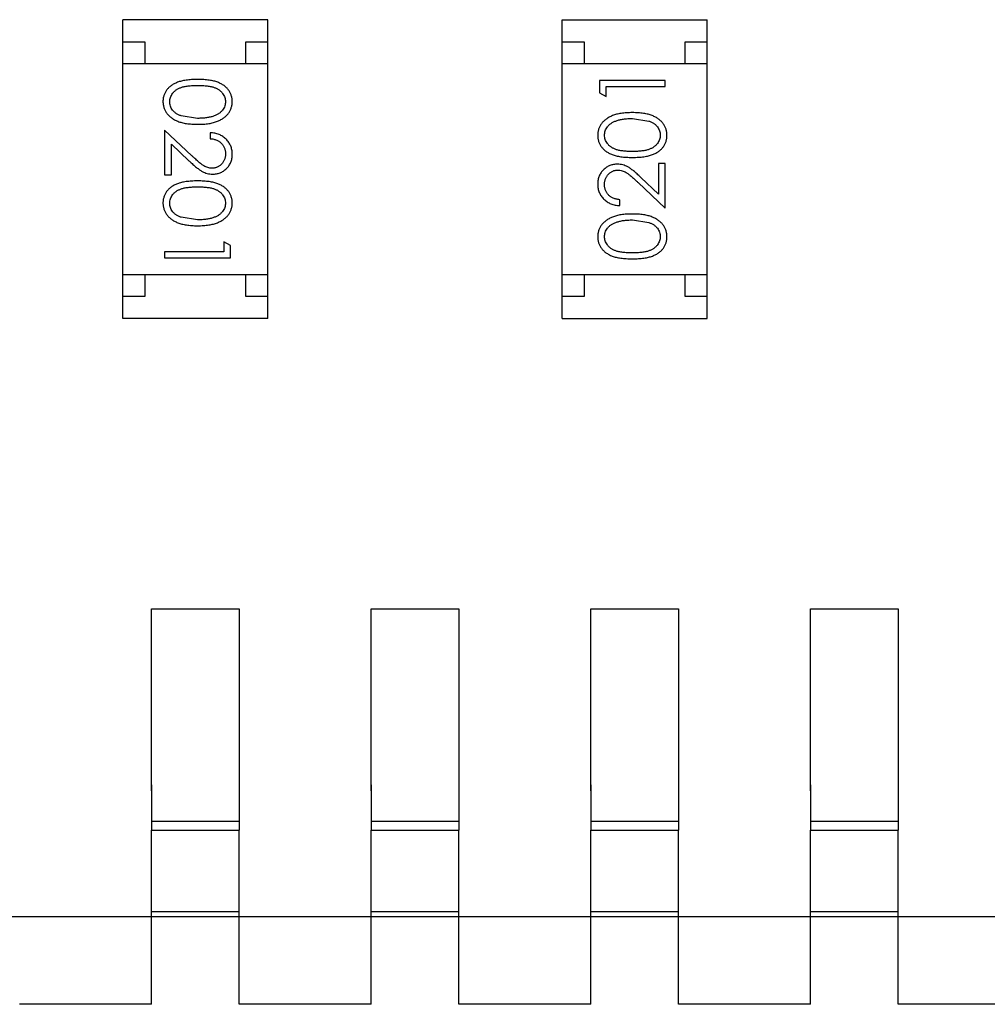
# Model space of a CAD drawing. Header units: inches. Extents: x -13 to 240, y -18 to 126.
# Tile 61 of 112: x 188.43 to 190.63, y 53.07 to 55.31. Entities that reach past the tile are written whole.
import ezdxf

# ---------------------------------------------------------------- set-up
doc = ezdxf.new("R2010")
doc.units = ezdxf.units.IN
doc.header["$LTSCALE"] = 1.21
doc.header["$MEASUREMENT"] = 0
doc.layers.get('0').update_dxf_attribs({"linetype": 'CONTINUOUS'})

msp = doc.modelspace()

# ---------------------------------------------------------------- linework, layer by layer
at = {"color": 7, "linetype": 'Continuous'}
for p, q in [((188.6615, 54.6264), (188.6615, 55.3064)), ((188.9915, 55.3064), (188.6615, 55.3064)), ((188.9915, 54.6264), (188.9915, 55.3064)), ((189.6617, 54.6263), (189.6617, 55.3063)), ((189.6617, 55.3063), (189.9917, 55.3063)), ((189.9917, 54.6263), (189.9917, 55.3063)), ((188.6615, 55.2564), (188.7115, 55.2564)), ((188.7115, 55.2564), (188.7115, 55.2064)), ((188.9415, 55.2064), (188.9415, 55.2564)), ((188.9415, 55.2564), (188.9915, 55.2564)), ((189.6617, 55.2563), (189.7117, 55.2563)), ((189.7117, 55.2563), (189.7117, 55.2063)), ((189.9417, 55.2063), (189.9417, 55.2563)), ((189.9417, 55.2563), (189.9917, 55.2563)), ((188.6615, 55.2064), (188.9915, 55.2064)), ((189.9917, 55.2063), (189.6617, 55.2063)), ((189.7464, 55.1681), (189.7464, 55.1403)), ((189.8964, 55.1681), (189.7464, 55.1681)), ((189.7618, 55.1315), (189.7618, 55.1546)), ((189.7618, 55.1546), (189.8964, 55.1546)), ((189.8964, 55.1546), (189.8964, 55.1681)), ((189.7464, 55.1403), (189.7618, 55.1315)), ((188.8318, 55.0819), (188.7941, 55.0876)), ((189.8214, 55.0815), (189.8591, 55.0759)), ((188.7568, 55.055), (188.7568, 54.9531)), ((188.8189, 54.9968), (188.7568, 55.055)), ((188.8607, 55.0492), (188.8607, 55.0357)), ((188.7722, 54.9531), (188.7722, 55.0229)), ((188.7722, 55.0229), (188.8122, 54.9853)), ((189.881, 54.9796), (189.881, 54.9098)), ((189.8964, 54.9796), (189.881, 54.9796)), ((189.8964, 54.8777), (189.8964, 54.9796)), ((188.7568, 54.9531), (188.7722, 54.9531)), ((189.8343, 54.9359), (189.8964, 54.8777)), ((189.881, 54.9098), (189.841, 54.9473)), ((189.7925, 54.8835), (189.7925, 54.8969)), ((188.8318, 54.8511), (188.7941, 54.8568)), ((189.8214, 54.8508), (189.8591, 54.8451)), ((188.8914, 54.8011), (188.8914, 54.7781)), ((188.9068, 54.7923), (188.8914, 54.8011)), ((188.9068, 54.7646), (188.9068, 54.7923)), ((188.7568, 54.7781), (188.7568, 54.7646)), ((188.8914, 54.7781), (188.7568, 54.7781)), ((188.7568, 54.7646), (188.9068, 54.7646)), ((188.6615, 54.7264), (188.9915, 54.7264)), ((188.7115, 54.7264), (188.7115, 54.6764)), ((188.9415, 54.6764), (188.9415, 54.7264)), ((189.9917, 54.7263), (189.6617, 54.7263)), ((189.7117, 54.7263), (189.7117, 54.6763)), ((189.9417, 54.6763), (189.9417, 54.7263)), ((188.7115, 54.6764), (188.6615, 54.6764)), ((188.9915, 54.6764), (188.9415, 54.6764)), ((189.7117, 54.6763), (189.6617, 54.6763)), ((189.9917, 54.6763), (189.9417, 54.6763)), ((188.9915, 54.6264), (188.6615, 54.6264)), ((189.6617, 54.6263), (189.9917, 54.6263)), ((188.7266, 53.5518), (188.7266, 53.9663)), ((188.7266, 53.9663), (188.9266, 53.9663)), ((188.9266, 53.9663), (188.9266, 53.5518)), ((189.2266, 53.5518), (189.2266, 53.9663)), ((189.2266, 53.9663), (189.4266, 53.9663)), ((189.4266, 53.9663), (189.4266, 53.5518)), ((189.7266, 53.5518), (189.7266, 53.9663)), ((189.7266, 53.9663), (189.9266, 53.9663)), ((189.9266, 53.9663), (189.9266, 53.5518)), ((190.2266, 53.5518), (190.2266, 53.9663)), ((190.2266, 53.9663), (190.4266, 53.9663)), ((190.4266, 53.9663), (190.4266, 53.5518)), ((188.7268, 53.5659), (188.7268, 53.4623)), ((188.9268, 53.4623), (188.9268, 53.5659)), ((189.2268, 53.5659), (189.2268, 53.4623)), ((189.4268, 53.4623), (189.4268, 53.5659)), ((189.7268, 53.5659), (189.7268, 53.4623)), ((189.9268, 53.4623), (189.9268, 53.5659)), ((190.2268, 53.5659), (190.2268, 53.4623)), ((190.4268, 53.4623), (190.4268, 53.5659)), ((188.7268, 53.4833), (188.9268, 53.4833)), ((189.2268, 53.4833), (189.4268, 53.4833)), ((189.7268, 53.4833), (189.9268, 53.4833)), ((190.2268, 53.4833), (190.4268, 53.4833)), ((188.7266, 53.0663), (188.7266, 53.4623)), ((188.7266, 53.4623), (188.9266, 53.4623)), ((188.9266, 53.0663), (188.9266, 53.4623)), ((189.2266, 53.0663), (189.2266, 53.4623)), ((189.2266, 53.4623), (189.4266, 53.4623)), ((189.4266, 53.0663), (189.4266, 53.4623)), ((189.7266, 53.0663), (189.7266, 53.4623)), ((189.7266, 53.4623), (189.9266, 53.4623)), ((189.9266, 53.0663), (189.9266, 53.4623)), ((190.2266, 53.0663), (190.2266, 53.4623)), ((190.2266, 53.4623), (190.4266, 53.4623)), ((190.4266, 53.0663), (190.4266, 53.4623)), ((188.9266, 53.2769), (188.7266, 53.2769)), ((189.4266, 53.2769), (189.2266, 53.2769)), ((189.9266, 53.2769), (189.7266, 53.2769)), ((190.4266, 53.2769), (190.2266, 53.2769)), ((178.5266, 53.2663), (197.6266, 53.2663)), ((188.7266, 53.0663), (188.4266, 53.0663)), ((189.2266, 53.0663), (188.9266, 53.0663)), ((189.7266, 53.0663), (189.4266, 53.0663)), ((190.2266, 53.0663), (189.9266, 53.0663)), ((190.7266, 53.0663), (190.4266, 53.0663))]:
    msp.add_line(p, q, dxfattribs=at)
for points, knots in [([(188.8317, 55.1704), (188.8294, 55.1703), (188.8247, 55.1703), (188.818, 55.17), (188.8116, 55.1695), (188.8057, 55.1688), (188.8001, 55.1679), (188.795, 55.1668), (188.7903, 55.1655), (188.7859, 55.164), (188.7819, 55.1623), (188.7782, 55.1604), (188.7747, 55.1584), (188.7715, 55.1563), (188.7686, 55.154), (188.7658, 55.1515), (188.7634, 55.1488), (188.7612, 55.146), (188.7593, 55.1431), (188.7576, 55.1401), (188.7561, 55.137), (188.755, 55.1338), (188.7541, 55.1305), (188.7534, 55.1272), (188.753, 55.1237), (188.753, 55.1214), (188.753, 55.1202)], [0, 0, 0, 0, 0.068113, 0.132564, 0.193427, 0.250218, 0.303569, 0.353576, 0.400235, 0.443586, 0.484619, 0.524292, 0.56238, 0.599049, 0.63494, 0.669782, 0.704009, 0.737842, 0.771098, 0.803896, 0.836415, 0.868639, 0.900715, 0.933378, 0.966213, 1, 1, 1, 1]), ([(188.7683, 55.1198), (188.7684, 55.1214), (188.7686, 55.1247), (188.7699, 55.1296), (188.772, 55.1343), (188.7743, 55.1381), (188.7766, 55.1409), (188.7786, 55.143), (188.7807, 55.1449), (188.783, 55.1467), (188.7855, 55.1483), (188.7883, 55.1498), (188.7912, 55.1511), (188.7943, 55.1524), (188.7977, 55.1535), (188.8014, 55.1544), (188.8056, 55.1551), (188.8101, 55.1558), (188.815, 55.1563), (188.8203, 55.1566), (188.8259, 55.1569), (188.8298, 55.1569), (188.8318, 55.1569)], [0, 0, 0, 0, 0.060034, 0.120278, 0.182348, 0.247919, 0.281641, 0.315701, 0.350322, 0.385703, 0.421819, 0.459196, 0.497866, 0.538301, 0.58121, 0.628183, 0.679403, 0.734699, 0.794074, 0.858416, 0.927049, 1, 1, 1, 1]), ([(188.9107, 55.1202), (188.9106, 55.1214), (188.9106, 55.1237), (188.9102, 55.1272), (188.9095, 55.1305), (188.9086, 55.1338), (188.9074, 55.1371), (188.906, 55.1402), (188.9042, 55.1432), (188.9023, 55.1462), (188.9001, 55.149), (188.8976, 55.1516), (188.8949, 55.1541), (188.892, 55.1564), (188.8887, 55.1586), (188.8853, 55.1606), (188.8816, 55.1624), (188.8776, 55.1641), (188.8733, 55.1656), (188.8686, 55.1669), (188.8635, 55.168), (188.858, 55.1688), (188.852, 55.1695), (188.8456, 55.17), (188.8388, 55.1703), (188.8341, 55.1703), (188.8317, 55.1704)], [0, 0, 0, 0, 0.033742, 0.066533, 0.099153, 0.13154, 0.164087, 0.196563, 0.229707, 0.263315, 0.297504, 0.331686, 0.366482, 0.4021, 0.438958, 0.476748, 0.515985, 0.556589, 0.599519, 0.645765, 0.695487, 0.748721, 0.805687, 0.866754, 0.931405, 1, 1, 1, 1]), ([(188.8318, 55.1569), (188.8338, 55.1569), (188.8377, 55.1569), (188.8434, 55.1566), (188.8487, 55.1563), (188.8536, 55.1558), (188.8581, 55.1552), (188.8622, 55.1543), (188.866, 55.1534), (188.8694, 55.1523), (188.8725, 55.1511), (188.8754, 55.1497), (188.8781, 55.1482), (188.8806, 55.1466), (188.883, 55.1449), (188.8851, 55.143), (188.887, 55.1409), (188.8893, 55.1381), (188.8916, 55.1343), (188.8938, 55.1296), (188.895, 55.1247), (188.8952, 55.1214), (188.8953, 55.1198)], [0, 0, 0, 0, 0.073302, 0.142286, 0.206253, 0.266017, 0.321612, 0.372532, 0.419497, 0.462398, 0.502825, 0.541489, 0.579034, 0.615143, 0.650298, 0.684912, 0.718701, 0.752189, 0.817245, 0.879117, 0.939613, 1, 1, 1, 1]), ([(188.753, 55.1202), (188.753, 55.119), (188.753, 55.1166), (188.7535, 55.1131), (188.7541, 55.1097), (188.755, 55.1063), (188.7563, 55.1031), (188.7577, 55.0999), (188.7595, 55.0968), (188.7614, 55.0938), (188.7637, 55.0909), (188.7662, 55.0882), (188.769, 55.0856), (188.772, 55.0832), (188.7753, 55.0809), (188.7789, 55.0788), (188.7827, 55.0769), (188.7868, 55.0751), (188.7912, 55.0735), (188.7959, 55.0722), (188.801, 55.071), (188.8065, 55.0701), (188.8123, 55.0694), (188.8184, 55.0688), (188.825, 55.0685), (188.8295, 55.0685), (188.8317, 55.0684)], [0, 0, 0, 0, 0.033824, 0.067298, 0.10028, 0.133019, 0.165736, 0.198792, 0.232372, 0.266409, 0.301016, 0.336196, 0.371972, 0.408574, 0.446394, 0.485225, 0.525372, 0.567224, 0.611081, 0.65775, 0.70702, 0.759235, 0.814484, 0.873227, 0.934937, 1, 1, 1, 1]), ([(188.7941, 55.0876), (188.793, 55.088), (188.791, 55.0887), (188.7881, 55.0901), (188.7853, 55.0915), (188.7828, 55.0931), (188.7805, 55.0949), (188.7784, 55.0967), (188.7765, 55.0987), (188.7742, 55.1015), (188.7719, 55.1052), (188.7699, 55.1099), (188.7685, 55.1148), (188.7684, 55.1181), (188.7683, 55.1198)], [0, 0, 0, 0, 0.075949, 0.148549, 0.218996, 0.286119, 0.351826, 0.416074, 0.478265, 0.540325, 0.660405, 0.774606, 0.887187, 1, 1, 1, 1]), ([(188.8317, 55.0684), (188.834, 55.0685), (188.8385, 55.0685), (188.8451, 55.0688), (188.8513, 55.0693), (188.8572, 55.0701), (188.8626, 55.071), (188.8678, 55.0722), (188.8725, 55.0736), (188.8769, 55.0752), (188.881, 55.077), (188.8849, 55.0789), (188.8884, 55.0811), (188.8917, 55.0833), (188.8947, 55.0857), (188.8975, 55.0883), (188.9, 55.091), (188.9023, 55.0939), (188.9043, 55.0969), (188.906, 55.0999), (188.9074, 55.1031), (188.9086, 55.1064), (188.9095, 55.1097), (188.9102, 55.1131), (188.9106, 55.1166), (188.9106, 55.119), (188.9107, 55.1202)], [0, 0, 0, 0, 0.065278, 0.127205, 0.186168, 0.241675, 0.294115, 0.343609, 0.390387, 0.434463, 0.476646, 0.517002, 0.555936, 0.593716, 0.630057, 0.665601, 0.700745, 0.734917, 0.768681, 0.802087, 0.834849, 0.867433, 0.900138, 0.932806, 0.966212, 1, 1, 1, 1]), ([(188.8953, 55.1198), (188.8952, 55.1181), (188.895, 55.1148), (188.8938, 55.11), (188.8916, 55.1053), (188.8893, 55.1016), (188.887, 55.0987), (188.885, 55.0967), (188.8828, 55.0947), (188.8803, 55.0929), (188.8776, 55.0912), (188.8746, 55.0897), (188.8715, 55.0882), (188.868, 55.0869), (188.8644, 55.0857), (188.8605, 55.0847), (188.8563, 55.0839), (188.8519, 55.0831), (188.8472, 55.0826), (188.8423, 55.0821), (188.8371, 55.082), (188.8336, 55.0819), (188.8318, 55.0819)], [0, 0, 0, 0, 0.059689, 0.119507, 0.181075, 0.246162, 0.279894, 0.314468, 0.350403, 0.387474, 0.426147, 0.466624, 0.508745, 0.553328, 0.600058, 0.649177, 0.700552, 0.754894, 0.811825, 0.871514, 0.934319, 1, 1, 1, 1]), ([(189.8215, 55.095), (189.8192, 55.095), (189.8147, 55.0949), (189.8081, 55.0946), (189.8019, 55.0941), (189.796, 55.0934), (189.7906, 55.0924), (189.7854, 55.0912), (189.7807, 55.0898), (189.7763, 55.0882), (189.7722, 55.0864), (189.7683, 55.0845), (189.7648, 55.0824), (189.7615, 55.0801), (189.7585, 55.0777), (189.7557, 55.0752), (189.7532, 55.0724), (189.7509, 55.0696), (189.7489, 55.0666), (189.7472, 55.0635), (189.7458, 55.0603), (189.7446, 55.0571), (189.7437, 55.0537), (189.743, 55.0503), (189.7426, 55.0468), (189.7426, 55.0444), (189.7425, 55.0432)], [0, 0, 0, 0, 0.065278, 0.127205, 0.186168, 0.241675, 0.294115, 0.343609, 0.390387, 0.434463, 0.476646, 0.517002, 0.555936, 0.593716, 0.630057, 0.665601, 0.700745, 0.734917, 0.768681, 0.802087, 0.834849, 0.867433, 0.900138, 0.932806, 0.966212, 1, 1, 1, 1]), ([(189.9002, 55.0432), (189.9002, 55.0444), (189.9002, 55.0468), (189.8997, 55.0503), (189.8991, 55.0538), (189.8982, 55.0571), (189.8969, 55.0604), (189.8955, 55.0636), (189.8937, 55.0666), (189.8918, 55.0697), (189.8895, 55.0725), (189.887, 55.0753), (189.8842, 55.0779), (189.8812, 55.0803), (189.8779, 55.0825), (189.8743, 55.0846), (189.8705, 55.0865), (189.8664, 55.0883), (189.862, 55.0899), (189.8573, 55.0912), (189.8522, 55.0924), (189.8467, 55.0934), (189.8409, 55.0941), (189.8348, 55.0946), (189.8282, 55.0949), (189.8237, 55.095), (189.8215, 55.095)], [0, 0, 0, 0, 0.033824, 0.067298, 0.10028, 0.133019, 0.165736, 0.198792, 0.232372, 0.266409, 0.301016, 0.336196, 0.371972, 0.408574, 0.446394, 0.485225, 0.525372, 0.567224, 0.611081, 0.65775, 0.70702, 0.759235, 0.814484, 0.873227, 0.934937, 1, 1, 1, 1]), ([(189.7579, 55.0437), (189.758, 55.0453), (189.7582, 55.0486), (189.7594, 55.0535), (189.7616, 55.0581), (189.7639, 55.0619), (189.7662, 55.0647), (189.7682, 55.0668), (189.7704, 55.0687), (189.7729, 55.0705), (189.7756, 55.0722), (189.7786, 55.0738), (189.7817, 55.0752), (189.7852, 55.0766), (189.7888, 55.0777), (189.7927, 55.0788), (189.7969, 55.0796), (189.8013, 55.0803), (189.806, 55.0808), (189.8109, 55.0813), (189.8161, 55.0815), (189.8196, 55.0815), (189.8214, 55.0815)], [0, 0, 0, 0, 0.059689, 0.119507, 0.181075, 0.246162, 0.279894, 0.314468, 0.350403, 0.387474, 0.426147, 0.466624, 0.508745, 0.553328, 0.600058, 0.649177, 0.700552, 0.754894, 0.811825, 0.871514, 0.934319, 1, 1, 1, 1]), ([(189.8591, 55.0759), (189.8602, 55.0755), (189.8622, 55.0747), (189.8651, 55.0734), (189.8679, 55.0719), (189.8704, 55.0703), (189.8727, 55.0686), (189.8748, 55.0667), (189.8767, 55.0647), (189.879, 55.0619), (189.8813, 55.0582), (189.8833, 55.0535), (189.8847, 55.0487), (189.8848, 55.0453), (189.8849, 55.0437)], [0, 0, 0, 0, 0.075949, 0.148549, 0.218996, 0.286119, 0.351826, 0.416074, 0.478265, 0.540325, 0.660405, 0.774606, 0.887187, 1, 1, 1, 1]), ([(188.9107, 55.0003), (188.9106, 55.002), (188.9105, 55.0053), (188.9099, 55.0101), (188.9087, 55.0147), (188.9072, 55.0191), (188.9052, 55.0234), (188.9028, 55.0274), (188.8999, 55.0312), (188.8966, 55.0347), (188.893, 55.038), (188.8891, 55.0409), (188.885, 55.0433), (188.8806, 55.0454), (188.8759, 55.047), (188.8711, 55.0481), (188.8659, 55.0489), (188.8624, 55.0491), (188.8607, 55.0492)], [0, 0, 0, 0, 0.06445, 0.126725, 0.187421, 0.247417, 0.306749, 0.366595, 0.427749, 0.490235, 0.553031, 0.614805, 0.676505, 0.738096, 0.801021, 0.864897, 0.931209, 1, 1, 1, 1]), ([(189.7425, 55.0432), (189.7426, 55.042), (189.7426, 55.0397), (189.743, 55.0363), (189.7437, 55.0329), (189.7446, 55.0296), (189.7458, 55.0264), (189.7472, 55.0233), (189.749, 55.0202), (189.7509, 55.0173), (189.7531, 55.0145), (189.7556, 55.0118), (189.7583, 55.0093), (189.7612, 55.007), (189.7645, 55.0049), (189.7679, 55.0028), (189.7716, 55.001), (189.7756, 54.9993), (189.7799, 54.9979), (189.7846, 54.9966), (189.7897, 54.9955), (189.7952, 54.9946), (189.8012, 54.9939), (189.8076, 54.9934), (189.8144, 54.9931), (189.8191, 54.9931), (189.8215, 54.9931)], [0, 0, 0, 0, 0.033742, 0.066533, 0.099153, 0.13154, 0.164087, 0.196563, 0.229707, 0.263315, 0.297504, 0.331686, 0.366482, 0.4021, 0.438958, 0.476748, 0.515985, 0.556589, 0.599519, 0.645765, 0.695487, 0.748721, 0.805687, 0.866754, 0.931405, 1, 1, 1, 1]), ([(189.8214, 55.0065), (189.8194, 55.0065), (189.8155, 55.0066), (189.8098, 55.0068), (189.8045, 55.0072), (189.7996, 55.0077), (189.7951, 55.0083), (189.791, 55.0091), (189.7872, 55.01), (189.7838, 55.0111), (189.7807, 55.0124), (189.7778, 55.0137), (189.7751, 55.0152), (189.7726, 55.0168), (189.7702, 55.0186), (189.7681, 55.0205), (189.7662, 55.0225), (189.7639, 55.0254), (189.7616, 55.0291), (189.7594, 55.0338), (189.7582, 55.0387), (189.758, 55.042), (189.7579, 55.0437)], [0, 0, 0, 0, 0.073302, 0.142286, 0.206253, 0.266017, 0.321612, 0.372532, 0.419497, 0.462398, 0.502825, 0.541489, 0.579034, 0.615143, 0.650298, 0.684912, 0.718701, 0.752189, 0.817245, 0.879117, 0.939613, 1, 1, 1, 1]), ([(189.8849, 55.0437), (189.8848, 55.042), (189.8846, 55.0387), (189.8833, 55.0339), (189.8812, 55.0291), (189.8789, 55.0254), (189.8766, 55.0225), (189.8746, 55.0204), (189.8725, 55.0186), (189.8702, 55.0168), (189.8677, 55.0151), (189.8649, 55.0137), (189.862, 55.0123), (189.8589, 55.0111), (189.8555, 55.01), (189.8518, 55.0091), (189.8476, 55.0083), (189.8431, 55.0076), (189.8382, 55.0072), (189.8329, 55.0068), (189.8273, 55.0066), (189.8234, 55.0065), (189.8214, 55.0065)], [0, 0, 0, 0, 0.060034, 0.120278, 0.182348, 0.247919, 0.281641, 0.315701, 0.350322, 0.385703, 0.421819, 0.459196, 0.497866, 0.538301, 0.58121, 0.628183, 0.679403, 0.734699, 0.794074, 0.858416, 0.927049, 1, 1, 1, 1]), ([(189.8215, 54.9931), (189.8238, 54.9931), (189.8285, 54.9931), (189.8352, 54.9934), (189.8416, 54.9939), (189.8475, 54.9947), (189.8531, 54.9955), (189.8582, 54.9966), (189.8629, 54.9979), (189.8673, 54.9994), (189.8713, 55.0011), (189.875, 55.003), (189.8785, 55.005), (189.8817, 55.0072), (189.8846, 55.0095), (189.8874, 55.012), (189.8898, 55.0146), (189.892, 55.0174), (189.8939, 55.0203), (189.8956, 55.0233), (189.8971, 55.0264), (189.8982, 55.0296), (189.8991, 55.0329), (189.8998, 55.0363), (189.9002, 55.0397), (189.9002, 55.042), (189.9002, 55.0432)], [0, 0, 0, 0, 0.068113, 0.132564, 0.193427, 0.250218, 0.303569, 0.353576, 0.400235, 0.443586, 0.484619, 0.524292, 0.56238, 0.599049, 0.63494, 0.669782, 0.704009, 0.737842, 0.771098, 0.803896, 0.836415, 0.868639, 0.900715, 0.933378, 0.966213, 1, 1, 1, 1]), ([(188.8607, 55.0357), (188.862, 55.0356), (188.8646, 55.0354), (188.8684, 55.0346), (188.8719, 55.0337), (188.8752, 55.0324), (188.8783, 55.0309), (188.8812, 55.0292), (188.8838, 55.0272), (188.8862, 55.0249), (188.8883, 55.0225), (188.8902, 55.0199), (188.8918, 55.0171), (188.893, 55.0141), (188.894, 55.0111), (188.8948, 55.0078), (188.8952, 55.0045), (188.8952, 55.0022), (188.8953, 55.001)], [0, 0, 0, 0, 0.073648, 0.143686, 0.210962, 0.275557, 0.338064, 0.399311, 0.4594, 0.51934, 0.579024, 0.637809, 0.695959, 0.754122, 0.813113, 0.873453, 0.935561, 1, 1, 1, 1]), ([(188.8649, 54.9684), (188.8632, 54.9685), (188.86, 54.9686), (188.8552, 54.9697), (188.8506, 54.9714), (188.8467, 54.9733), (188.8436, 54.9754), (188.8409, 54.9773), (188.838, 54.9796), (188.8347, 54.9823), (188.8312, 54.9854), (188.8273, 54.9888), (188.8232, 54.9927), (188.8204, 54.9954), (188.8189, 54.9968)], [0, 0, 0, 0, 0.088014, 0.174976, 0.2638, 0.355443, 0.406413, 0.465519, 0.533076, 0.609353, 0.693899, 0.787171, 0.889197, 1, 1, 1, 1]), ([(188.8953, 55.001), (188.8952, 54.9999), (188.8952, 54.9977), (188.8947, 54.9944), (188.8941, 54.9913), (188.8931, 54.9884), (188.8918, 54.9855), (188.8903, 54.9828), (188.8884, 54.9803), (188.8863, 54.9778), (188.884, 54.9756), (188.8816, 54.9737), (188.8791, 54.9721), (188.8765, 54.9707), (188.8737, 54.9697), (188.8709, 54.969), (188.8679, 54.9685), (188.8659, 54.9685), (188.8649, 54.9684)], [0, 0, 0, 0, 0.068027, 0.133505, 0.19695, 0.26027, 0.322741, 0.384982, 0.448465, 0.513424, 0.578224, 0.640011, 0.700094, 0.760067, 0.819012, 0.877878, 0.938035, 1, 1, 1, 1]), ([(188.8661, 54.955), (188.8675, 54.955), (188.8705, 54.9551), (188.8748, 54.9557), (188.8789, 54.9567), (188.8829, 54.958), (188.8868, 54.9598), (188.8905, 54.962), (188.8941, 54.9645), (188.8974, 54.9675), (188.9006, 54.9707), (188.9032, 54.9742), (188.9055, 54.978), (188.9074, 54.9819), (188.9089, 54.9862), (188.9099, 54.9907), (188.9105, 54.9954), (188.9106, 54.9986), (188.9107, 55.0003)], [0, 0, 0, 0, 0.06271, 0.123347, 0.183401, 0.242828, 0.302097, 0.36242, 0.423725, 0.487032, 0.550491, 0.612709, 0.674265, 0.73617, 0.799211, 0.863483, 0.930525, 1, 1, 1, 1]), ([(188.8122, 54.9853), (188.8138, 54.9839), (188.8168, 54.9811), (188.8211, 54.9772), (188.8252, 54.9736), (188.8291, 54.9704), (188.8327, 54.9676), (188.8361, 54.9651), (188.8393, 54.963), (188.8431, 54.9607), (188.8478, 54.9583), (188.8537, 54.9564), (188.8598, 54.9552), (188.864, 54.955), (188.8661, 54.955)], [0, 0, 0, 0, 0.09953, 0.192079, 0.277712, 0.357454, 0.429648, 0.495771, 0.555538, 0.608657, 0.707578, 0.804328, 0.901298, 1, 1, 1, 1]), ([(189.7871, 54.9777), (189.7857, 54.9777), (189.7827, 54.9776), (189.7784, 54.977), (189.7743, 54.976), (189.7703, 54.9747), (189.7664, 54.9728), (189.7627, 54.9707), (189.7591, 54.9681), (189.7558, 54.9652), (189.7526, 54.962), (189.75, 54.9585), (189.7477, 54.9547), (189.7458, 54.9507), (189.7443, 54.9465), (189.7433, 54.942), (189.7427, 54.9373), (189.7426, 54.934), (189.7425, 54.9324)], [0, 0, 0, 0, 0.06271, 0.123347, 0.183401, 0.242828, 0.302097, 0.36242, 0.423725, 0.487032, 0.550491, 0.612709, 0.674265, 0.73617, 0.799211, 0.863483, 0.930525, 1, 1, 1, 1]), ([(189.841, 54.9473), (189.8394, 54.9488), (189.8364, 54.9516), (189.8321, 54.9555), (189.828, 54.9591), (189.8241, 54.9623), (189.8205, 54.9651), (189.8171, 54.9676), (189.8139, 54.9697), (189.8101, 54.972), (189.8054, 54.9743), (189.7995, 54.9763), (189.7934, 54.9775), (189.7892, 54.9776), (189.7871, 54.9777)], [0, 0, 0, 0, 0.09953, 0.192079, 0.277712, 0.357454, 0.429648, 0.495771, 0.555538, 0.608657, 0.707578, 0.804328, 0.901298, 1, 1, 1, 1]), ([(189.7579, 54.9317), (189.758, 54.9328), (189.758, 54.935), (189.7585, 54.9382), (189.7591, 54.9414), (189.7601, 54.9443), (189.7614, 54.9472), (189.7629, 54.9499), (189.7648, 54.9524), (189.7669, 54.9548), (189.7692, 54.957), (189.7716, 54.9589), (189.7741, 54.9606), (189.7767, 54.9619), (189.7795, 54.963), (189.7823, 54.9637), (189.7853, 54.9642), (189.7873, 54.9642), (189.7883, 54.9642)], [0, 0, 0, 0, 0.068027, 0.133505, 0.19695, 0.26027, 0.322741, 0.384982, 0.448465, 0.513424, 0.578224, 0.640011, 0.700094, 0.760067, 0.819012, 0.877878, 0.938035, 1, 1, 1, 1]), ([(189.7883, 54.9642), (189.79, 54.9642), (189.7932, 54.964), (189.798, 54.963), (189.8026, 54.9613), (189.8065, 54.9593), (189.8096, 54.9573), (189.8123, 54.9554), (189.8152, 54.953), (189.8185, 54.9504), (189.822, 54.9473), (189.8259, 54.9439), (189.83, 54.94), (189.8328, 54.9373), (189.8343, 54.9359)], [0, 0, 0, 0, 0.088014, 0.174976, 0.2638, 0.355443, 0.406413, 0.465519, 0.533076, 0.609353, 0.693899, 0.787171, 0.889197, 1, 1, 1, 1]), ([(188.8317, 54.9396), (188.8294, 54.9396), (188.8247, 54.9395), (188.818, 54.9392), (188.8116, 54.9387), (188.8057, 54.938), (188.8001, 54.9371), (188.795, 54.9361), (188.7903, 54.9347), (188.7859, 54.9332), (188.7819, 54.9315), (188.7782, 54.9297), (188.7747, 54.9277), (188.7715, 54.9255), (188.7686, 54.9232), (188.7658, 54.9207), (188.7634, 54.9181), (188.7612, 54.9153), (188.7593, 54.9123), (188.7576, 54.9093), (188.7561, 54.9062), (188.755, 54.903), (188.7541, 54.8998), (188.7534, 54.8964), (188.753, 54.893), (188.753, 54.8906), (188.753, 54.8894)], [0, 0, 0, 0, 0.068113, 0.132564, 0.193427, 0.250218, 0.303569, 0.353576, 0.400235, 0.443586, 0.484619, 0.524292, 0.56238, 0.599049, 0.63494, 0.669782, 0.704009, 0.737842, 0.771098, 0.803896, 0.836415, 0.868639, 0.900715, 0.933378, 0.966213, 1, 1, 1, 1]), ([(188.7683, 54.889), (188.7684, 54.8906), (188.7686, 54.8939), (188.7699, 54.8988), (188.772, 54.9036), (188.7743, 54.9073), (188.7766, 54.9102), (188.7786, 54.9122), (188.7807, 54.9141), (188.783, 54.9159), (188.7855, 54.9175), (188.7883, 54.919), (188.7912, 54.9203), (188.7943, 54.9216), (188.7977, 54.9227), (188.8014, 54.9236), (188.8056, 54.9244), (188.8101, 54.925), (188.815, 54.9255), (188.8203, 54.9259), (188.8259, 54.9261), (188.8298, 54.9261), (188.8318, 54.9261)], [0, 0, 0, 0, 0.060034, 0.120278, 0.182348, 0.247919, 0.281641, 0.315701, 0.350322, 0.385703, 0.421819, 0.459196, 0.497866, 0.538301, 0.58121, 0.628183, 0.679403, 0.734699, 0.794074, 0.858416, 0.927049, 1, 1, 1, 1]), ([(188.9107, 54.8894), (188.9106, 54.8906), (188.9106, 54.893), (188.9102, 54.8964), (188.9095, 54.8998), (188.9086, 54.9031), (188.9074, 54.9063), (188.906, 54.9094), (188.9042, 54.9124), (188.9023, 54.9154), (188.9001, 54.9182), (188.8976, 54.9209), (188.8949, 54.9233), (188.892, 54.9257), (188.8887, 54.9278), (188.8853, 54.9298), (188.8816, 54.9317), (188.8776, 54.9333), (188.8733, 54.9348), (188.8686, 54.9361), (188.8635, 54.9372), (188.858, 54.938), (188.852, 54.9387), (188.8456, 54.9392), (188.8388, 54.9395), (188.8341, 54.9396), (188.8317, 54.9396)], [0, 0, 0, 0, 0.033742, 0.066533, 0.099153, 0.13154, 0.164087, 0.196563, 0.229707, 0.263315, 0.297504, 0.331686, 0.366482, 0.4021, 0.438958, 0.476748, 0.515985, 0.556589, 0.599519, 0.645765, 0.695487, 0.748721, 0.805687, 0.866754, 0.931405, 1, 1, 1, 1]), ([(188.8318, 54.9261), (188.8338, 54.9261), (188.8377, 54.9261), (188.8434, 54.9259), (188.8487, 54.9255), (188.8536, 54.925), (188.8581, 54.9244), (188.8622, 54.9236), (188.866, 54.9227), (188.8694, 54.9216), (188.8725, 54.9203), (188.8754, 54.919), (188.8781, 54.9175), (188.8806, 54.9158), (188.883, 54.9141), (188.8851, 54.9122), (188.887, 54.9102), (188.8893, 54.9073), (188.8916, 54.9036), (188.8938, 54.8989), (188.895, 54.894), (188.8952, 54.8906), (188.8953, 54.889)], [0, 0, 0, 0, 0.073302, 0.142286, 0.206253, 0.266017, 0.321612, 0.372532, 0.419497, 0.462398, 0.502825, 0.541489, 0.579034, 0.615143, 0.650298, 0.684912, 0.718701, 0.752189, 0.817245, 0.879117, 0.939613, 1, 1, 1, 1]), ([(189.7425, 54.9324), (189.7426, 54.9307), (189.7427, 54.9274), (189.7433, 54.9226), (189.7445, 54.918), (189.746, 54.9135), (189.748, 54.9093), (189.7504, 54.9053), (189.7533, 54.9015), (189.7566, 54.8979), (189.7602, 54.8947), (189.7641, 54.8918), (189.7682, 54.8893), (189.7726, 54.8873), (189.7773, 54.8857), (189.7821, 54.8845), (189.7873, 54.8837), (189.7908, 54.8836), (189.7925, 54.8835)], [0, 0, 0, 0, 0.06445, 0.126725, 0.187421, 0.247417, 0.306749, 0.366595, 0.427749, 0.490235, 0.553031, 0.614805, 0.676505, 0.738096, 0.801021, 0.864897, 0.931209, 1, 1, 1, 1]), ([(189.7925, 54.8969), (189.7912, 54.8971), (189.7886, 54.8973), (189.7848, 54.8981), (189.7813, 54.899), (189.778, 54.9002), (189.7749, 54.9017), (189.772, 54.9035), (189.7694, 54.9055), (189.767, 54.9077), (189.7649, 54.9102), (189.763, 54.9128), (189.7614, 54.9156), (189.7602, 54.9185), (189.7592, 54.9216), (189.7584, 54.9248), (189.758, 54.9282), (189.758, 54.9305), (189.7579, 54.9317)], [0, 0, 0, 0, 0.073648, 0.143686, 0.210962, 0.275557, 0.338064, 0.399311, 0.4594, 0.51934, 0.579024, 0.637809, 0.695959, 0.754122, 0.813113, 0.873453, 0.935561, 1, 1, 1, 1]), ([(188.753, 54.8894), (188.753, 54.8882), (188.753, 54.8859), (188.7535, 54.8824), (188.7541, 54.8789), (188.755, 54.8756), (188.7563, 54.8723), (188.7577, 54.8691), (188.7595, 54.866), (188.7614, 54.863), (188.7637, 54.8601), (188.7662, 54.8574), (188.769, 54.8548), (188.772, 54.8524), (188.7753, 54.8501), (188.7789, 54.8481), (188.7827, 54.8461), (188.7868, 54.8444), (188.7912, 54.8427), (188.7959, 54.8414), (188.801, 54.8402), (188.8065, 54.8393), (188.8123, 54.8386), (188.8184, 54.838), (188.825, 54.8377), (188.8295, 54.8377), (188.8317, 54.8377)], [0, 0, 0, 0, 0.033824, 0.067298, 0.10028, 0.133019, 0.165736, 0.198792, 0.232372, 0.266409, 0.301016, 0.336196, 0.371972, 0.408574, 0.446394, 0.485225, 0.525372, 0.567224, 0.611081, 0.65775, 0.70702, 0.759235, 0.814484, 0.873227, 0.934937, 1, 1, 1, 1]), ([(188.7941, 54.8568), (188.793, 54.8572), (188.791, 54.858), (188.7881, 54.8593), (188.7853, 54.8607), (188.7828, 54.8624), (188.7805, 54.8641), (188.7784, 54.8659), (188.7765, 54.868), (188.7742, 54.8708), (188.7719, 54.8745), (188.7699, 54.8792), (188.7685, 54.884), (188.7684, 54.8873), (188.7683, 54.889)], [0, 0, 0, 0, 0.075949, 0.148549, 0.218996, 0.286119, 0.351826, 0.416074, 0.478265, 0.540325, 0.660405, 0.774606, 0.887187, 1, 1, 1, 1]), ([(188.8317, 54.8377), (188.834, 54.8377), (188.8385, 54.8377), (188.8451, 54.838), (188.8513, 54.8386), (188.8572, 54.8393), (188.8626, 54.8403), (188.8678, 54.8414), (188.8725, 54.8429), (188.8769, 54.8444), (188.881, 54.8463), (188.8849, 54.8482), (188.8884, 54.8503), (188.8917, 54.8525), (188.8947, 54.855), (188.8975, 54.8575), (188.9, 54.8602), (188.9023, 54.8631), (188.9043, 54.8661), (188.906, 54.8692), (188.9074, 54.8723), (188.9086, 54.8756), (188.9095, 54.8789), (188.9102, 54.8824), (188.9106, 54.8859), (188.9106, 54.8882), (188.9107, 54.8894)], [0, 0, 0, 0, 0.065278, 0.127205, 0.186168, 0.241675, 0.294115, 0.343609, 0.390387, 0.434463, 0.476646, 0.517002, 0.555936, 0.593716, 0.630057, 0.665601, 0.700745, 0.734917, 0.768681, 0.802087, 0.834849, 0.867433, 0.900138, 0.932806, 0.966212, 1, 1, 1, 1]), ([(188.8953, 54.889), (188.8952, 54.8874), (188.895, 54.8841), (188.8938, 54.8792), (188.8916, 54.8745), (188.8893, 54.8708), (188.887, 54.8679), (188.885, 54.8659), (188.8828, 54.8639), (188.8803, 54.8621), (188.8776, 54.8604), (188.8746, 54.8589), (188.8715, 54.8574), (188.868, 54.8561), (188.8644, 54.855), (188.8605, 54.8539), (188.8563, 54.8531), (188.8519, 54.8523), (188.8472, 54.8518), (188.8423, 54.8514), (188.8371, 54.8512), (188.8336, 54.8512), (188.8318, 54.8511)], [0, 0, 0, 0, 0.059689, 0.119507, 0.181075, 0.246162, 0.279894, 0.314468, 0.350403, 0.387474, 0.426147, 0.466624, 0.508745, 0.553328, 0.600058, 0.649177, 0.700552, 0.754894, 0.811825, 0.871514, 0.934319, 1, 1, 1, 1]), ([(189.8215, 54.8642), (189.8192, 54.8642), (189.8147, 54.8642), (189.8081, 54.8639), (189.8019, 54.8633), (189.796, 54.8626), (189.7906, 54.8616), (189.7854, 54.8605), (189.7807, 54.859), (189.7763, 54.8575), (189.7722, 54.8556), (189.7683, 54.8537), (189.7648, 54.8516), (189.7615, 54.8494), (189.7585, 54.8469), (189.7557, 54.8444), (189.7532, 54.8417), (189.7509, 54.8388), (189.7489, 54.8358), (189.7472, 54.8327), (189.7458, 54.8296), (189.7446, 54.8263), (189.7437, 54.823), (189.743, 54.8195), (189.7426, 54.816), (189.7426, 54.8137), (189.7425, 54.8125)], [0, 0, 0, 0, 0.065278, 0.127205, 0.186168, 0.241675, 0.294115, 0.343609, 0.390387, 0.434463, 0.476646, 0.517002, 0.555936, 0.593716, 0.630057, 0.665601, 0.700745, 0.734917, 0.768681, 0.802087, 0.834849, 0.867433, 0.900138, 0.932806, 0.966212, 1, 1, 1, 1]), ([(189.9002, 54.8125), (189.9002, 54.8137), (189.9002, 54.816), (189.8997, 54.8195), (189.8991, 54.823), (189.8982, 54.8263), (189.8969, 54.8296), (189.8955, 54.8328), (189.8937, 54.8359), (189.8918, 54.8389), (189.8895, 54.8418), (189.887, 54.8445), (189.8842, 54.8471), (189.8812, 54.8495), (189.8779, 54.8518), (189.8743, 54.8538), (189.8705, 54.8558), (189.8664, 54.8575), (189.862, 54.8592), (189.8573, 54.8605), (189.8522, 54.8617), (189.8467, 54.8626), (189.8409, 54.8633), (189.8348, 54.8639), (189.8282, 54.8642), (189.8237, 54.8642), (189.8215, 54.8642)], [0, 0, 0, 0, 0.033824, 0.067298, 0.10028, 0.133019, 0.165736, 0.198792, 0.232372, 0.266409, 0.301016, 0.336196, 0.371972, 0.408574, 0.446394, 0.485225, 0.525372, 0.567224, 0.611081, 0.65775, 0.70702, 0.759235, 0.814484, 0.873227, 0.934937, 1, 1, 1, 1]), ([(189.7579, 54.8129), (189.758, 54.8146), (189.7582, 54.8178), (189.7594, 54.8227), (189.7616, 54.8274), (189.7639, 54.8311), (189.7662, 54.834), (189.7682, 54.836), (189.7704, 54.838), (189.7729, 54.8398), (189.7756, 54.8415), (189.7786, 54.843), (189.7817, 54.8445), (189.7852, 54.8458), (189.7888, 54.8469), (189.7927, 54.848), (189.7969, 54.8488), (189.8013, 54.8496), (189.806, 54.8501), (189.8109, 54.8505), (189.8161, 54.8507), (189.8196, 54.8508), (189.8214, 54.8508)], [0, 0, 0, 0, 0.059689, 0.119507, 0.181075, 0.246162, 0.279894, 0.314468, 0.350403, 0.387474, 0.426147, 0.466624, 0.508745, 0.553328, 0.600058, 0.649177, 0.700552, 0.754894, 0.811825, 0.871514, 0.934319, 1, 1, 1, 1]), ([(189.8591, 54.8451), (189.8602, 54.8447), (189.8622, 54.8439), (189.8651, 54.8426), (189.8679, 54.8412), (189.8704, 54.8396), (189.8727, 54.8378), (189.8748, 54.836), (189.8767, 54.8339), (189.879, 54.8311), (189.8813, 54.8274), (189.8833, 54.8227), (189.8847, 54.8179), (189.8848, 54.8146), (189.8849, 54.8129)], [0, 0, 0, 0, 0.075949, 0.148549, 0.218996, 0.286119, 0.351826, 0.416074, 0.478265, 0.540325, 0.660405, 0.774606, 0.887187, 1, 1, 1, 1]), ([(189.7425, 54.8125), (189.7426, 54.8113), (189.7426, 54.8089), (189.743, 54.8055), (189.7437, 54.8021), (189.7446, 54.7988), (189.7458, 54.7956), (189.7472, 54.7925), (189.749, 54.7895), (189.7509, 54.7865), (189.7531, 54.7837), (189.7556, 54.781), (189.7583, 54.7786), (189.7612, 54.7762), (189.7645, 54.7741), (189.7679, 54.7721), (189.7716, 54.7702), (189.7756, 54.7686), (189.7799, 54.7671), (189.7846, 54.7658), (189.7897, 54.7647), (189.7952, 54.7639), (189.8012, 54.7632), (189.8076, 54.7627), (189.8144, 54.7624), (189.8191, 54.7623), (189.8215, 54.7623)], [0, 0, 0, 0, 0.033742, 0.066533, 0.099153, 0.13154, 0.164087, 0.196563, 0.229707, 0.263315, 0.297504, 0.331686, 0.366482, 0.4021, 0.438958, 0.476748, 0.515985, 0.556589, 0.599519, 0.645765, 0.695487, 0.748721, 0.805687, 0.866754, 0.931405, 1, 1, 1, 1]), ([(189.8214, 54.7758), (189.8194, 54.7758), (189.8155, 54.7758), (189.8098, 54.7761), (189.8045, 54.7764), (189.7996, 54.7769), (189.7951, 54.7775), (189.791, 54.7783), (189.7872, 54.7792), (189.7838, 54.7803), (189.7807, 54.7816), (189.7778, 54.7829), (189.7751, 54.7844), (189.7726, 54.7861), (189.7702, 54.7878), (189.7681, 54.7897), (189.7662, 54.7917), (189.7639, 54.7946), (189.7616, 54.7983), (189.7594, 54.803), (189.7582, 54.8079), (189.758, 54.8113), (189.7579, 54.8129)], [0, 0, 0, 0, 0.073302, 0.142286, 0.206253, 0.266017, 0.321612, 0.372532, 0.419497, 0.462398, 0.502825, 0.541489, 0.579034, 0.615143, 0.650298, 0.684912, 0.718701, 0.752189, 0.817245, 0.879117, 0.939613, 1, 1, 1, 1]), ([(189.8849, 54.8129), (189.8848, 54.8113), (189.8846, 54.808), (189.8833, 54.8031), (189.8812, 54.7983), (189.8789, 54.7946), (189.8766, 54.7917), (189.8746, 54.7897), (189.8725, 54.7878), (189.8702, 54.786), (189.8677, 54.7844), (189.8649, 54.7829), (189.862, 54.7816), (189.8589, 54.7803), (189.8555, 54.7792), (189.8518, 54.7783), (189.8476, 54.7775), (189.8431, 54.7769), (189.8382, 54.7764), (189.8329, 54.776), (189.8273, 54.7758), (189.8234, 54.7758), (189.8214, 54.7758)], [0, 0, 0, 0, 0.060034, 0.120278, 0.182348, 0.247919, 0.281641, 0.315701, 0.350322, 0.385703, 0.421819, 0.459196, 0.497866, 0.538301, 0.58121, 0.628183, 0.679403, 0.734699, 0.794074, 0.858416, 0.927049, 1, 1, 1, 1]), ([(189.8215, 54.7623), (189.8238, 54.7623), (189.8285, 54.7624), (189.8352, 54.7627), (189.8416, 54.7632), (189.8475, 54.7639), (189.8531, 54.7648), (189.8582, 54.7658), (189.8629, 54.7672), (189.8673, 54.7687), (189.8713, 54.7704), (189.875, 54.7722), (189.8785, 54.7742), (189.8817, 54.7764), (189.8846, 54.7787), (189.8874, 54.7812), (189.8898, 54.7838), (189.892, 54.7866), (189.8939, 54.7896), (189.8956, 54.7926), (189.8971, 54.7957), (189.8982, 54.7989), (189.8991, 54.8021), (189.8998, 54.8055), (189.9002, 54.8089), (189.9002, 54.8113), (189.9002, 54.8125)], [0, 0, 0, 0, 0.068113, 0.132564, 0.193427, 0.250218, 0.303569, 0.353576, 0.400235, 0.443586, 0.484619, 0.524292, 0.56238, 0.599049, 0.63494, 0.669782, 0.704009, 0.737842, 0.771098, 0.803896, 0.836415, 0.868639, 0.900715, 0.933378, 0.966213, 1, 1, 1, 1])]:
    msp.add_open_spline(points, degree=3, knots=knots, dxfattribs=at)

doc.saveas('drawing.dxf')
